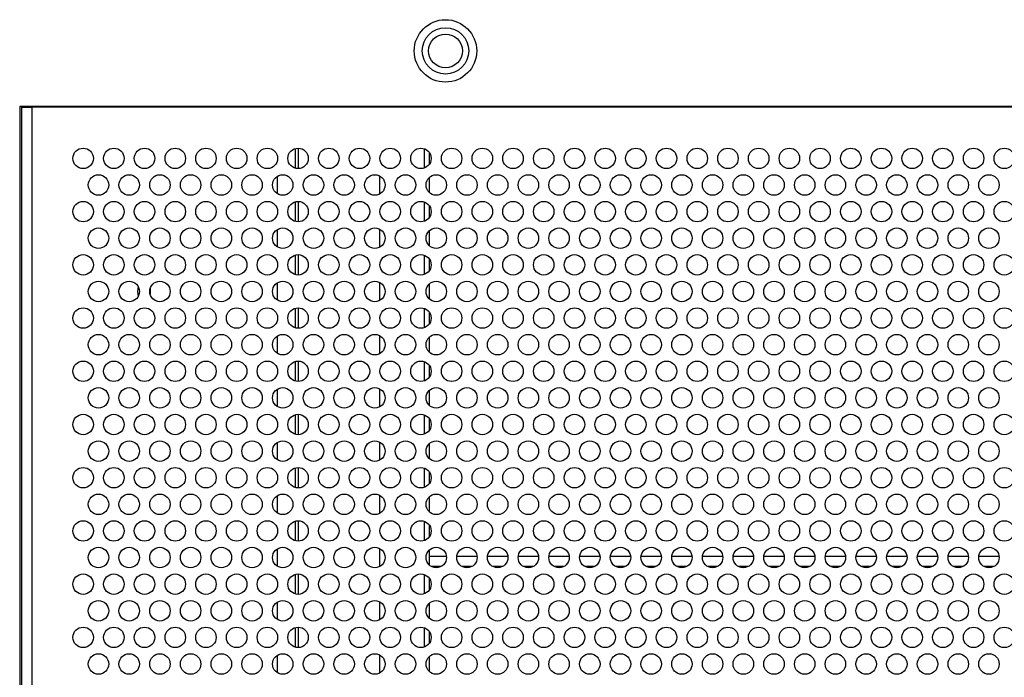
# Model space of a CAD drawing. Header units: millimetres. Extents: x 256 to 1374, y 313 to 1176.
# Tile 17 of 212: x 499 to 531, y 644 to 665. Entities that reach past the tile are written whole.
import ezdxf

# ---------------------------------------------------------------- set-up
doc = ezdxf.new("R2010")
doc.units = ezdxf.units.MM

msp = doc.modelspace()

# ---------------------------------------------------------------- linework, layer by layer
at = {"color": 7, "linetype": 'Continuous', "lineweight": 30}
for p, q in [((560.1302, 662.392), (499.0636, 662.392)), ((499.0636, 662.392), (499.0636, 622.9686)), ((499.1302, 626.702), (499.1302, 662.392)), ((499.1302, 662.3686), (499.4636, 662.3686)), ((499.4636, 662.3686), (499.4636, 662.392)), ((559.7302, 662.3686), (499.4636, 662.3686)), ((499.4636, 662.3686), (499.4636, 623.3686)), ((508.1302, 661.0353), (508.1302, 660.3686)), ((512.4102, 660.5211), (512.4102, 660.8828)), ((507.4636, 659.5466), (507.4636, 660.124)), ((510.7969, 659.5466), (510.7969, 660.124)), ((512.4102, 659.5849), (512.4102, 660.0857)), ((508.1302, 659.302), (508.1302, 658.6353)), ((512.4102, 658.7878), (512.4102, 659.1495)), ((507.4636, 657.8133), (507.4636, 658.3906)), ((510.7969, 657.8133), (510.7969, 658.3906)), ((512.4102, 657.8515), (512.4102, 658.3524)), ((508.1302, 657.5686), (508.1302, 656.902)), ((512.4102, 657.0544), (512.4102, 657.4162)), ((503.3102, 656.462), (503.3102, 656.2753)), ((507.4636, 656.0799), (507.4636, 656.6573)), ((510.7969, 656.0799), (510.7969, 656.6573)), ((512.4102, 656.1182), (512.4102, 656.619)), ((508.1302, 655.8353), (508.1302, 655.1686)), ((512.4102, 655.3211), (512.4102, 655.6828)), ((507.4636, 654.3466), (507.4636, 654.924)), ((510.7969, 654.3466), (510.7969, 654.924)), ((512.4102, 654.3849), (512.4102, 654.8857)), ((508.1302, 654.102), (508.1302, 653.4353)), ((512.4102, 653.5878), (512.4102, 653.9495)), ((507.4636, 652.6133), (507.4636, 653.1906)), ((510.7969, 652.6133), (510.7969, 653.1906)), ((512.4102, 652.6515), (512.4102, 653.1524)), ((508.1302, 652.3686), (508.1302, 651.702)), ((512.4102, 651.8544), (512.4102, 652.2162)), ((507.4636, 650.8799), (507.4636, 651.4573)), ((510.7969, 650.8799), (510.7969, 651.4573)), ((512.4102, 650.9182), (512.4102, 651.419)), ((508.1302, 650.6353), (508.1302, 649.9686)), ((512.4102, 650.1211), (512.4102, 650.4828)), ((507.4636, 649.1466), (507.4636, 649.724)), ((510.7969, 649.1466), (510.7969, 649.724)), ((512.4102, 649.1849), (512.4102, 649.6857)), ((508.1302, 648.902), (508.1302, 648.2353)), ((512.4102, 648.3878), (512.4102, 648.7495)), ((507.4636, 647.4133), (507.4636, 647.9906)), ((510.7969, 647.4133), (510.7969, 647.9906)), ((512.4102, 647.4515), (512.4102, 647.9524)), ((512.9615, 647.7386), (512.4102, 647.7386)), ((513.9616, 647.7386), (513.2989, 647.7386)), ((514.9615, 647.7386), (514.2989, 647.7386)), ((515.9615, 647.7386), (515.2989, 647.7386)), ((516.9615, 647.7386), (516.2989, 647.7386)), ((517.9616, 647.7386), (517.2989, 647.7386)), ((518.9615, 647.7386), (518.2989, 647.7386)), ((519.9615, 647.7386), (519.2989, 647.7386)), ((520.9616, 647.7386), (520.2989, 647.7386)), ((521.9615, 647.7386), (521.2989, 647.7386)), ((522.9615, 647.7386), (522.2989, 647.7386)), ((523.9615, 647.7386), (523.2989, 647.7386)), ((524.9616, 647.7386), (524.2989, 647.7386)), ((525.9615, 647.7386), (525.2989, 647.7386)), ((526.9615, 647.7386), (526.2989, 647.7386)), ((527.9616, 647.7386), (527.2989, 647.7386)), ((528.9615, 647.7386), (528.2989, 647.7386)), ((529.9615, 647.7386), (529.2989, 647.7386)), ((530.9616, 647.7386), (530.2989, 647.7386)), ((508.1302, 647.1686), (508.1302, 646.502)), ((512.7822, 647.4053), (512.4783, 647.4053)), ((513.7822, 647.4053), (513.4782, 647.4053)), ((514.7822, 647.4053), (514.4783, 647.4053)), ((515.7822, 647.4053), (515.4783, 647.4053)), ((516.7822, 647.4053), (516.4782, 647.4053)), ((517.7822, 647.4053), (517.4782, 647.4053)), ((518.7822, 647.4053), (518.4783, 647.4053)), ((519.7822, 647.4053), (519.4783, 647.4053)), ((520.7822, 647.4053), (520.4782, 647.4053)), ((521.7822, 647.4053), (521.4783, 647.4053)), ((522.7822, 647.4053), (522.4783, 647.4053)), ((523.7822, 647.4053), (523.4782, 647.4053)), ((524.7822, 647.4053), (524.4782, 647.4053)), ((525.7822, 647.4053), (525.4783, 647.4053)), ((526.7822, 647.4053), (526.4782, 647.4053)), ((527.7822, 647.4053), (527.4782, 647.4053)), ((528.7822, 647.4053), (528.4783, 647.4053)), ((529.7822, 647.4053), (529.4783, 647.4053)), ((530.7822, 647.4053), (530.4782, 647.4053)), ((512.4102, 646.6544), (512.4102, 647.0161)), ((507.4636, 645.6799), (507.4636, 646.2573)), ((510.7969, 645.6799), (510.7969, 646.2573)), ((512.4102, 645.7182), (512.4102, 646.219)), ((508.1302, 645.4353), (508.1302, 644.7686)), ((512.4102, 644.9211), (512.4102, 645.2828)), ((507.4636, 643.9466), (507.4636, 644.524)), ((510.7969, 643.9466), (510.7969, 644.524)), ((512.4102, 643.9849), (512.4102, 644.4857))]:
    msp.add_line(p, q, dxfattribs=at)
at = {"color": 8, "linetype": 'Continuous', "lineweight": 30}
for p, q in [((508.0424, 660.3804), (508.0424, 661.0235)), ((512.2436, 660.3885), (512.2436, 661.0154)), ((508.0424, 658.6471), (508.0424, 659.2902)), ((512.2436, 658.6551), (512.2436, 659.2821)), ((508.0424, 656.9137), (508.0424, 657.5569)), ((512.2436, 656.9218), (512.2436, 657.5488)), ((508.0424, 655.1804), (508.0424, 655.8235)), ((512.2436, 655.1885), (512.2436, 655.8154)), ((508.0424, 653.4471), (508.0424, 654.0902)), ((512.2436, 653.4551), (512.2436, 654.0821)), ((508.0424, 651.7137), (508.0424, 652.3568)), ((512.2436, 651.7218), (512.2436, 652.3488)), ((508.0424, 649.9804), (508.0424, 650.6235)), ((512.2436, 649.9885), (512.2436, 650.6154)), ((508.0424, 648.2471), (508.0424, 648.8902)), ((512.2436, 648.2551), (512.2436, 648.8821)), ((508.0424, 646.5137), (508.0424, 647.1569)), ((512.2436, 646.5218), (512.2436, 647.1488)), ((508.0424, 644.7804), (508.0424, 645.4235)), ((512.2436, 644.7885), (512.2436, 645.4154))]:
    msp.add_line(p, q, dxfattribs=at)
at = {"color": 7, "linetype": 'Continuous', "lineweight": 30, "flags": 128}
msp.add_lwpolyline([(502.9209, 656.5318), (502.8969, 656.3686), (502.9209, 656.2055)], dxfattribs=at)
at = {"color": 7, "linetype": 'Continuous', "lineweight": 30}
for centre, radius in [((512.9302, 664.202), 1.0167), ((512.9302, 664.202), 0.7562), ((512.9302, 664.202), 0.55), ((501.1302, 660.702), 0.3333), ((502.1302, 660.702), 0.3333), ((503.1302, 660.702), 0.3333), ((504.1302, 660.702), 0.3333), ((505.1302, 660.702), 0.3333), ((506.1302, 660.702), 0.3333), ((507.1302, 660.702), 0.3333), ((508.1302, 660.702), 0.3333), ((509.1302, 660.702), 0.3333), ((510.1302, 660.702), 0.3333), ((511.1302, 660.702), 0.3333), ((512.1302, 660.702), 0.3333), ((513.1302, 660.702), 0.3333), ((514.1302, 660.702), 0.3333), ((515.1302, 660.702), 0.3333), ((516.1302, 660.702), 0.3333), ((517.1302, 660.702), 0.3333), ((518.1302, 660.702), 0.3333), ((519.1302, 660.702), 0.3333), ((520.1302, 660.702), 0.3333), ((521.1302, 660.702), 0.3333), ((522.1302, 660.702), 0.3333), ((523.1302, 660.702), 0.3333), ((524.1302, 660.702), 0.3333), ((525.1302, 660.702), 0.3333), ((526.1302, 660.702), 0.3333), ((527.1302, 660.702), 0.3333), ((528.1302, 660.702), 0.3333), ((529.1302, 660.702), 0.3333), ((530.1302, 660.702), 0.3333), ((531.1302, 660.702), 0.3333), ((501.6302, 659.8353), 0.3333), ((502.6302, 659.8353), 0.3333), ((503.6302, 659.8353), 0.3333), ((504.6302, 659.8353), 0.3333), ((505.6302, 659.8353), 0.3333), ((506.6302, 659.8353), 0.3333), ((507.6302, 659.8353), 0.3333), ((508.6302, 659.8353), 0.3333), ((509.6302, 659.8353), 0.3333), ((510.6302, 659.8353), 0.3333), ((511.6302, 659.8353), 0.3333), ((512.6302, 659.8353), 0.3333), ((513.6302, 659.8353), 0.3333), ((514.6302, 659.8353), 0.3333), ((515.6302, 659.8353), 0.3333), ((516.6302, 659.8353), 0.3333), ((517.6302, 659.8353), 0.3333), ((518.6302, 659.8353), 0.3333), ((519.6302, 659.8353), 0.3333), ((520.6302, 659.8353), 0.3333), ((521.6302, 659.8353), 0.3333), ((522.6302, 659.8353), 0.3333), ((523.6302, 659.8353), 0.3333), ((524.6302, 659.8353), 0.3333), ((525.6302, 659.8353), 0.3333), ((526.6302, 659.8353), 0.3333), ((527.6302, 659.8353), 0.3333), ((528.6302, 659.8353), 0.3333), ((529.6302, 659.8353), 0.3333), ((530.6302, 659.8353), 0.3333), ((501.1302, 658.9686), 0.3333), ((502.1302, 658.9686), 0.3333), ((503.1302, 658.9686), 0.3333), ((504.1302, 658.9686), 0.3333), ((505.1302, 658.9686), 0.3333), ((506.1302, 658.9686), 0.3333), ((507.1302, 658.9686), 0.3333), ((508.1302, 658.9686), 0.3333), ((509.1302, 658.9686), 0.3333), ((510.1302, 658.9686), 0.3333), ((511.1302, 658.9686), 0.3333), ((512.1302, 658.9686), 0.3333), ((513.1302, 658.9686), 0.3333), ((514.1302, 658.9686), 0.3333), ((515.1302, 658.9686), 0.3333), ((516.1302, 658.9686), 0.3333), ((517.1302, 658.9686), 0.3333), ((518.1302, 658.9686), 0.3333), ((519.1302, 658.9686), 0.3333), ((520.1302, 658.9686), 0.3333), ((521.1302, 658.9686), 0.3333), ((522.1302, 658.9686), 0.3333), ((523.1302, 658.9686), 0.3333), ((524.1302, 658.9686), 0.3333), ((525.1302, 658.9686), 0.3333), ((526.1302, 658.9686), 0.3333), ((527.1302, 658.9686), 0.3333), ((528.1302, 658.9686), 0.3333), ((529.1302, 658.9686), 0.3333), ((530.1302, 658.9686), 0.3333), ((531.1302, 658.9686), 0.3333), ((501.6302, 658.102), 0.3333), ((502.6302, 658.102), 0.3333), ((503.6302, 658.102), 0.3333), ((504.6302, 658.102), 0.3333), ((505.6302, 658.102), 0.3333), ((506.6302, 658.102), 0.3333), ((507.6302, 658.102), 0.3333), ((508.6302, 658.102), 0.3333), ((509.6302, 658.102), 0.3333), ((510.6302, 658.102), 0.3333), ((511.6302, 658.102), 0.3333), ((512.6302, 658.102), 0.3333), ((513.6302, 658.102), 0.3333), ((514.6302, 658.102), 0.3333), ((515.6302, 658.102), 0.3333), ((516.6302, 658.102), 0.3333), ((517.6302, 658.102), 0.3333), ((518.6302, 658.102), 0.3333), ((519.6302, 658.102), 0.3333), ((520.6302, 658.102), 0.3333), ((521.6302, 658.102), 0.3333), ((522.6302, 658.102), 0.3333), ((523.6302, 658.102), 0.3333), ((524.6302, 658.102), 0.3333), ((525.6302, 658.102), 0.3333), ((526.6302, 658.102), 0.3333), ((527.6302, 658.102), 0.3333), ((528.6302, 658.102), 0.3333), ((529.6302, 658.102), 0.3333), ((530.6302, 658.102), 0.3333), ((501.1302, 657.2353), 0.3333), ((502.1302, 657.2353), 0.3333), ((503.1302, 657.2353), 0.3333), ((504.1302, 657.2353), 0.3333), ((505.1302, 657.2353), 0.3333), ((506.1302, 657.2353), 0.3333), ((507.1302, 657.2353), 0.3333), ((508.1302, 657.2353), 0.3333), ((509.1302, 657.2353), 0.3333), ((510.1302, 657.2353), 0.3333), ((511.1302, 657.2353), 0.3333), ((512.1302, 657.2353), 0.3333), ((513.1302, 657.2353), 0.3333), ((514.1302, 657.2353), 0.3333), ((515.1302, 657.2353), 0.3333), ((516.1302, 657.2353), 0.3333), ((517.1302, 657.2353), 0.3333), ((518.1302, 657.2353), 0.3333), ((519.1302, 657.2353), 0.3333), ((520.1302, 657.2353), 0.3333), ((521.1302, 657.2353), 0.3333), ((522.1302, 657.2353), 0.3333), ((523.1302, 657.2353), 0.3333), ((524.1302, 657.2353), 0.3333), ((525.1302, 657.2353), 0.3333), ((526.1302, 657.2353), 0.3333), ((527.1302, 657.2353), 0.3333), ((528.1302, 657.2353), 0.3333), ((529.1302, 657.2353), 0.3333), ((530.1302, 657.2353), 0.3333), ((531.1302, 657.2353), 0.3333), ((501.6302, 656.3686), 0.3333), ((502.6302, 656.3686), 0.3333), ((503.6302, 656.3686), 0.3333), ((504.6302, 656.3686), 0.3333), ((505.6302, 656.3686), 0.3333), ((506.6302, 656.3686), 0.3333), ((507.6302, 656.3686), 0.3333), ((508.6302, 656.3686), 0.3333), ((509.6302, 656.3686), 0.3333), ((510.6302, 656.3686), 0.3333), ((511.6302, 656.3686), 0.3333), ((512.6302, 656.3686), 0.3333), ((513.6302, 656.3686), 0.3333), ((514.6302, 656.3686), 0.3333), ((515.6302, 656.3686), 0.3333), ((516.6302, 656.3686), 0.3333), ((517.6302, 656.3686), 0.3333), ((518.6302, 656.3686), 0.3333), ((519.6302, 656.3686), 0.3333), ((520.6302, 656.3686), 0.3333), ((521.6302, 656.3686), 0.3333), ((522.6302, 656.3686), 0.3333), ((523.6302, 656.3686), 0.3333), ((524.6302, 656.3686), 0.3333), ((525.6302, 656.3686), 0.3333), ((526.6302, 656.3686), 0.3333), ((527.6302, 656.3686), 0.3333), ((528.6302, 656.3686), 0.3333), ((529.6302, 656.3686), 0.3333), ((530.6302, 656.3686), 0.3333), ((501.1302, 655.502), 0.3333), ((502.1302, 655.502), 0.3333), ((503.1302, 655.502), 0.3333), ((504.1302, 655.502), 0.3333), ((505.1302, 655.502), 0.3333), ((506.1302, 655.502), 0.3333), ((507.1302, 655.502), 0.3333), ((508.1302, 655.502), 0.3333), ((509.1302, 655.502), 0.3333), ((510.1302, 655.502), 0.3333), ((511.1302, 655.502), 0.3333), ((512.1302, 655.502), 0.3333), ((513.1302, 655.502), 0.3333), ((514.1302, 655.502), 0.3333), ((515.1302, 655.502), 0.3333), ((516.1302, 655.502), 0.3333), ((517.1302, 655.502), 0.3333), ((518.1302, 655.502), 0.3333), ((519.1302, 655.502), 0.3333), ((520.1302, 655.502), 0.3333), ((521.1302, 655.502), 0.3333), ((522.1302, 655.502), 0.3333), ((523.1302, 655.502), 0.3333), ((524.1302, 655.502), 0.3333), ((525.1302, 655.502), 0.3333), ((526.1302, 655.502), 0.3333), ((527.1302, 655.502), 0.3333), ((528.1302, 655.502), 0.3333), ((529.1302, 655.502), 0.3333), ((530.1302, 655.502), 0.3333), ((531.1302, 655.502), 0.3333), ((501.6302, 654.6353), 0.3333), ((502.6302, 654.6353), 0.3333), ((503.6302, 654.6353), 0.3333), ((504.6302, 654.6353), 0.3333), ((505.6302, 654.6353), 0.3333), ((506.6302, 654.6353), 0.3333), ((507.6302, 654.6353), 0.3333), ((508.6302, 654.6353), 0.3333), ((509.6302, 654.6353), 0.3333), ((510.6302, 654.6353), 0.3333), ((511.6302, 654.6353), 0.3333), ((512.6302, 654.6353), 0.3333), ((513.6302, 654.6353), 0.3333), ((514.6302, 654.6353), 0.3333), ((515.6302, 654.6353), 0.3333), ((516.6302, 654.6353), 0.3333), ((517.6302, 654.6353), 0.3333), ((518.6302, 654.6353), 0.3333), ((519.6302, 654.6353), 0.3333), ((520.6302, 654.6353), 0.3333), ((521.6302, 654.6353), 0.3333), ((522.6302, 654.6353), 0.3333), ((523.6302, 654.6353), 0.3333), ((524.6302, 654.6353), 0.3333), ((525.6302, 654.6353), 0.3333), ((526.6302, 654.6353), 0.3333), ((527.6302, 654.6353), 0.3333), ((528.6302, 654.6353), 0.3333), ((529.6302, 654.6353), 0.3333), ((530.6302, 654.6353), 0.3333), ((501.1302, 653.7686), 0.3333), ((502.1302, 653.7686), 0.3333), ((503.1302, 653.7686), 0.3333), ((504.1302, 653.7686), 0.3333), ((505.1302, 653.7686), 0.3333), ((506.1302, 653.7686), 0.3333), ((507.1302, 653.7686), 0.3333), ((508.1302, 653.7686), 0.3333), ((509.1302, 653.7686), 0.3333), ((510.1302, 653.7686), 0.3333), ((511.1302, 653.7686), 0.3333), ((512.1302, 653.7686), 0.3333), ((513.1302, 653.7686), 0.3333), ((514.1302, 653.7686), 0.3333), ((515.1302, 653.7686), 0.3333), ((516.1302, 653.7686), 0.3333), ((517.1302, 653.7686), 0.3333), ((518.1302, 653.7686), 0.3333), ((519.1302, 653.7686), 0.3333), ((520.1302, 653.7686), 0.3333), ((521.1302, 653.7686), 0.3333), ((522.1302, 653.7686), 0.3333), ((523.1302, 653.7686), 0.3333), ((524.1302, 653.7686), 0.3333), ((525.1302, 653.7686), 0.3333), ((526.1302, 653.7686), 0.3333), ((527.1302, 653.7686), 0.3333), ((528.1302, 653.7686), 0.3333), ((529.1302, 653.7686), 0.3333), ((530.1302, 653.7686), 0.3333), ((531.1302, 653.7686), 0.3333), ((501.6302, 652.902), 0.3333), ((502.6302, 652.902), 0.3333), ((503.6302, 652.902), 0.3333), ((504.6302, 652.902), 0.3333), ((505.6302, 652.902), 0.3333), ((506.6302, 652.902), 0.3333), ((507.6302, 652.902), 0.3333), ((508.6302, 652.902), 0.3333), ((509.6302, 652.902), 0.3333), ((510.6302, 652.902), 0.3333), ((511.6302, 652.902), 0.3333), ((512.6302, 652.902), 0.3333), ((513.6302, 652.902), 0.3333), ((514.6302, 652.902), 0.3333), ((515.6302, 652.902), 0.3333), ((516.6302, 652.902), 0.3333), ((517.6302, 652.902), 0.3333), ((518.6302, 652.902), 0.3333), ((519.6302, 652.902), 0.3333), ((520.6302, 652.902), 0.3333), ((521.6302, 652.902), 0.3333), ((522.6302, 652.902), 0.3333), ((523.6302, 652.902), 0.3333), ((524.6302, 652.902), 0.3333), ((525.6302, 652.902), 0.3333), ((526.6302, 652.902), 0.3333), ((527.6302, 652.902), 0.3333), ((528.6302, 652.902), 0.3333), ((529.6302, 652.902), 0.3333), ((530.6302, 652.902), 0.3333), ((501.1302, 652.0353), 0.3333), ((502.1302, 652.0353), 0.3333), ((503.1302, 652.0353), 0.3333), ((504.1302, 652.0353), 0.3333), ((505.1302, 652.0353), 0.3333), ((506.1302, 652.0353), 0.3333), ((507.1302, 652.0353), 0.3333), ((508.1302, 652.0353), 0.3333), ((509.1302, 652.0353), 0.3333), ((510.1302, 652.0353), 0.3333), ((511.1302, 652.0353), 0.3333), ((512.1302, 652.0353), 0.3333), ((513.1302, 652.0353), 0.3333), ((514.1302, 652.0353), 0.3333), ((515.1302, 652.0353), 0.3333), ((516.1302, 652.0353), 0.3333), ((517.1302, 652.0353), 0.3333), ((518.1302, 652.0353), 0.3333), ((519.1302, 652.0353), 0.3333), ((520.1302, 652.0353), 0.3333), ((521.1302, 652.0353), 0.3333), ((522.1302, 652.0353), 0.3333), ((523.1302, 652.0353), 0.3333), ((524.1302, 652.0353), 0.3333), ((525.1302, 652.0353), 0.3333), ((526.1302, 652.0353), 0.3333), ((527.1302, 652.0353), 0.3333), ((528.1302, 652.0353), 0.3333), ((529.1302, 652.0353), 0.3333), ((530.1302, 652.0353), 0.3333), ((531.1302, 652.0353), 0.3333), ((501.6302, 651.1686), 0.3333), ((502.6302, 651.1686), 0.3333), ((503.6302, 651.1686), 0.3333), ((504.6302, 651.1686), 0.3333), ((505.6302, 651.1686), 0.3333), ((506.6302, 651.1686), 0.3333), ((507.6302, 651.1686), 0.3333), ((508.6302, 651.1686), 0.3333), ((509.6302, 651.1686), 0.3333), ((510.6302, 651.1686), 0.3333), ((511.6302, 651.1686), 0.3333), ((512.6302, 651.1686), 0.3333), ((513.6302, 651.1686), 0.3333), ((514.6302, 651.1686), 0.3333), ((515.6302, 651.1686), 0.3333), ((516.6302, 651.1686), 0.3333), ((517.6302, 651.1686), 0.3333), ((518.6302, 651.1686), 0.3333), ((519.6302, 651.1686), 0.3333), ((520.6302, 651.1686), 0.3333), ((521.6302, 651.1686), 0.3333), ((522.6302, 651.1686), 0.3333), ((523.6302, 651.1686), 0.3333), ((524.6302, 651.1686), 0.3333), ((525.6302, 651.1686), 0.3333), ((526.6302, 651.1686), 0.3333), ((527.6302, 651.1686), 0.3333), ((528.6302, 651.1686), 0.3333), ((529.6302, 651.1686), 0.3333), ((530.6302, 651.1686), 0.3333), ((501.1302, 650.302), 0.3333), ((502.1302, 650.302), 0.3333), ((503.1302, 650.302), 0.3333), ((504.1302, 650.302), 0.3333), ((505.1302, 650.302), 0.3333), ((506.1302, 650.302), 0.3333), ((507.1302, 650.302), 0.3333), ((508.1302, 650.302), 0.3333), ((509.1302, 650.302), 0.3333), ((510.1302, 650.302), 0.3333), ((511.1302, 650.302), 0.3333), ((512.1302, 650.302), 0.3333), ((513.1302, 650.302), 0.3333), ((514.1302, 650.302), 0.3333), ((515.1302, 650.302), 0.3333), ((516.1302, 650.302), 0.3333), ((517.1302, 650.302), 0.3333), ((518.1302, 650.302), 0.3333), ((519.1302, 650.302), 0.3333), ((520.1302, 650.302), 0.3333), ((521.1302, 650.302), 0.3333), ((522.1302, 650.302), 0.3333), ((523.1302, 650.302), 0.3333), ((524.1302, 650.302), 0.3333), ((525.1302, 650.302), 0.3333), ((526.1302, 650.302), 0.3333), ((527.1302, 650.302), 0.3333), ((528.1302, 650.302), 0.3333), ((529.1302, 650.302), 0.3333), ((530.1302, 650.302), 0.3333), ((531.1302, 650.302), 0.3333), ((501.6302, 649.4353), 0.3333), ((502.6302, 649.4353), 0.3333), ((503.6302, 649.4353), 0.3333), ((504.6302, 649.4353), 0.3333), ((505.6302, 649.4353), 0.3333), ((506.6302, 649.4353), 0.3333), ((507.6302, 649.4353), 0.3333), ((508.6302, 649.4353), 0.3333), ((509.6302, 649.4353), 0.3333), ((510.6302, 649.4353), 0.3333), ((511.6302, 649.4353), 0.3333), ((512.6302, 649.4353), 0.3333), ((513.6302, 649.4353), 0.3333), ((514.6302, 649.4353), 0.3333), ((515.6302, 649.4353), 0.3333), ((516.6302, 649.4353), 0.3333), ((517.6302, 649.4353), 0.3333), ((518.6302, 649.4353), 0.3333), ((519.6302, 649.4353), 0.3333), ((520.6302, 649.4353), 0.3333), ((521.6302, 649.4353), 0.3333), ((522.6302, 649.4353), 0.3333), ((523.6302, 649.4353), 0.3333), ((524.6302, 649.4353), 0.3333), ((525.6302, 649.4353), 0.3333), ((526.6302, 649.4353), 0.3333), ((527.6302, 649.4353), 0.3333), ((528.6302, 649.4353), 0.3333), ((529.6302, 649.4353), 0.3333), ((530.6302, 649.4353), 0.3333), ((501.1302, 648.5686), 0.3333), ((502.1302, 648.5686), 0.3333), ((503.1302, 648.5686), 0.3333), ((504.1302, 648.5686), 0.3333), ((505.1302, 648.5686), 0.3333), ((506.1302, 648.5686), 0.3333), ((507.1302, 648.5686), 0.3333), ((508.1302, 648.5686), 0.3333), ((509.1302, 648.5686), 0.3333), ((510.1302, 648.5686), 0.3333), ((511.1302, 648.5686), 0.3333), ((512.1302, 648.5686), 0.3333), ((513.1302, 648.5686), 0.3333), ((514.1302, 648.5686), 0.3333), ((515.1302, 648.5686), 0.3333), ((516.1302, 648.5686), 0.3333), ((517.1302, 648.5686), 0.3333), ((518.1302, 648.5686), 0.3333), ((519.1302, 648.5686), 0.3333), ((520.1302, 648.5686), 0.3333), ((521.1302, 648.5686), 0.3333), ((522.1302, 648.5686), 0.3333), ((523.1302, 648.5686), 0.3333), ((524.1302, 648.5686), 0.3333), ((525.1302, 648.5686), 0.3333), ((526.1302, 648.5686), 0.3333), ((527.1302, 648.5686), 0.3333), ((528.1302, 648.5686), 0.3333), ((529.1302, 648.5686), 0.3333), ((530.1302, 648.5686), 0.3333), ((531.1302, 648.5686), 0.3333), ((501.6302, 647.702), 0.3333), ((502.6302, 647.702), 0.3333), ((503.6302, 647.702), 0.3333), ((504.6302, 647.702), 0.3333), ((505.6302, 647.702), 0.3333), ((506.6302, 647.702), 0.3333), ((507.6302, 647.702), 0.3333), ((508.6302, 647.702), 0.3333), ((509.6302, 647.702), 0.3333), ((510.6302, 647.702), 0.3333), ((511.6302, 647.702), 0.3333), ((512.6302, 647.702), 0.3333), ((513.6302, 647.702), 0.3333), ((514.6302, 647.702), 0.3333), ((515.6302, 647.702), 0.3333), ((516.6302, 647.702), 0.3333), ((517.6302, 647.702), 0.3333), ((518.6302, 647.702), 0.3333), ((519.6302, 647.702), 0.3333), ((520.6302, 647.702), 0.3333), ((521.6302, 647.702), 0.3333), ((522.6302, 647.702), 0.3333), ((523.6302, 647.702), 0.3333), ((524.6302, 647.702), 0.3333), ((525.6302, 647.702), 0.3333), ((526.6302, 647.702), 0.3333), ((527.6302, 647.702), 0.3333), ((528.6302, 647.702), 0.3333), ((529.6302, 647.702), 0.3333), ((530.6302, 647.702), 0.3333), ((501.1302, 646.8353), 0.3333), ((502.1302, 646.8353), 0.3333), ((503.1302, 646.8353), 0.3333), ((504.1302, 646.8353), 0.3333), ((505.1302, 646.8353), 0.3333), ((506.1302, 646.8353), 0.3333), ((507.1302, 646.8353), 0.3333), ((508.1302, 646.8353), 0.3333), ((509.1302, 646.8353), 0.3333), ((510.1302, 646.8353), 0.3333), ((511.1302, 646.8353), 0.3333), ((512.1302, 646.8353), 0.3333), ((513.1302, 646.8353), 0.3333), ((514.1302, 646.8353), 0.3333), ((515.1302, 646.8353), 0.3333), ((516.1302, 646.8353), 0.3333), ((517.1302, 646.8353), 0.3333), ((518.1302, 646.8353), 0.3333), ((519.1302, 646.8353), 0.3333), ((520.1302, 646.8353), 0.3333), ((521.1302, 646.8353), 0.3333), ((522.1302, 646.8353), 0.3333), ((523.1302, 646.8353), 0.3333), ((524.1302, 646.8353), 0.3333), ((525.1302, 646.8353), 0.3333), ((526.1302, 646.8353), 0.3333), ((527.1302, 646.8353), 0.3333), ((528.1302, 646.8353), 0.3333), ((529.1302, 646.8353), 0.3333), ((530.1302, 646.8353), 0.3333), ((531.1302, 646.8353), 0.3333), ((501.6302, 645.9686), 0.3333), ((502.6302, 645.9686), 0.3333), ((503.6302, 645.9686), 0.3333), ((504.6302, 645.9686), 0.3333), ((505.6302, 645.9686), 0.3333), ((506.6302, 645.9686), 0.3333), ((507.6302, 645.9686), 0.3333), ((508.6302, 645.9686), 0.3333), ((509.6302, 645.9686), 0.3333), ((510.6302, 645.9686), 0.3333), ((511.6302, 645.9686), 0.3333), ((512.6302, 645.9686), 0.3333), ((513.6302, 645.9686), 0.3333), ((514.6302, 645.9686), 0.3333), ((515.6302, 645.9686), 0.3333), ((516.6302, 645.9686), 0.3333), ((517.6302, 645.9686), 0.3333), ((518.6302, 645.9686), 0.3333), ((519.6302, 645.9686), 0.3333), ((520.6302, 645.9686), 0.3333), ((521.6302, 645.9686), 0.3333), ((522.6302, 645.9686), 0.3333), ((523.6302, 645.9686), 0.3333), ((524.6302, 645.9686), 0.3333), ((525.6302, 645.9686), 0.3333), ((526.6302, 645.9686), 0.3333), ((527.6302, 645.9686), 0.3333), ((528.6302, 645.9686), 0.3333), ((529.6302, 645.9686), 0.3333), ((530.6302, 645.9686), 0.3333), ((501.1302, 645.102), 0.3333), ((502.1302, 645.102), 0.3333), ((503.1302, 645.102), 0.3333), ((504.1302, 645.102), 0.3333), ((505.1302, 645.102), 0.3333), ((506.1302, 645.102), 0.3333), ((507.1302, 645.102), 0.3333), ((508.1302, 645.102), 0.3333), ((509.1302, 645.102), 0.3333), ((510.1302, 645.102), 0.3333), ((511.1302, 645.102), 0.3333), ((512.1302, 645.102), 0.3333), ((513.1302, 645.102), 0.3333), ((514.1302, 645.102), 0.3333), ((515.1302, 645.102), 0.3333), ((516.1302, 645.102), 0.3333), ((517.1302, 645.102), 0.3333), ((518.1302, 645.102), 0.3333), ((519.1302, 645.102), 0.3333), ((520.1302, 645.102), 0.3333), ((521.1302, 645.102), 0.3333), ((522.1302, 645.102), 0.3333), ((523.1302, 645.102), 0.3333), ((524.1302, 645.102), 0.3333), ((525.1302, 645.102), 0.3333), ((526.1302, 645.102), 0.3333), ((527.1302, 645.102), 0.3333), ((528.1302, 645.102), 0.3333), ((529.1302, 645.102), 0.3333), ((530.1302, 645.102), 0.3333), ((531.1302, 645.102), 0.3333), ((501.6302, 644.2353), 0.3333), ((502.6302, 644.2353), 0.3333), ((503.6302, 644.2353), 0.3333), ((504.6302, 644.2353), 0.3333), ((505.6302, 644.2353), 0.3333), ((506.6302, 644.2353), 0.3333), ((507.6302, 644.2353), 0.3333), ((508.6302, 644.2353), 0.3333), ((509.6302, 644.2353), 0.3333), ((510.6302, 644.2353), 0.3333), ((511.6302, 644.2353), 0.3333), ((512.6302, 644.2353), 0.3333), ((513.6302, 644.2353), 0.3333), ((514.6302, 644.2353), 0.3333), ((515.6302, 644.2353), 0.3333), ((516.6302, 644.2353), 0.3333), ((517.6302, 644.2353), 0.3333), ((518.6302, 644.2353), 0.3333), ((519.6302, 644.2353), 0.3333), ((520.6302, 644.2353), 0.3333), ((521.6302, 644.2353), 0.3333), ((522.6302, 644.2353), 0.3333), ((523.6302, 644.2353), 0.3333), ((524.6302, 644.2353), 0.3333), ((525.6302, 644.2353), 0.3333), ((526.6302, 644.2353), 0.3333), ((527.6302, 644.2353), 0.3333), ((528.6302, 644.2353), 0.3333), ((529.6302, 644.2353), 0.3333), ((530.6302, 644.2353), 0.3333)]:
    msp.add_circle(centre, radius, dxfattribs=at)

doc.saveas('drawing.dxf')
